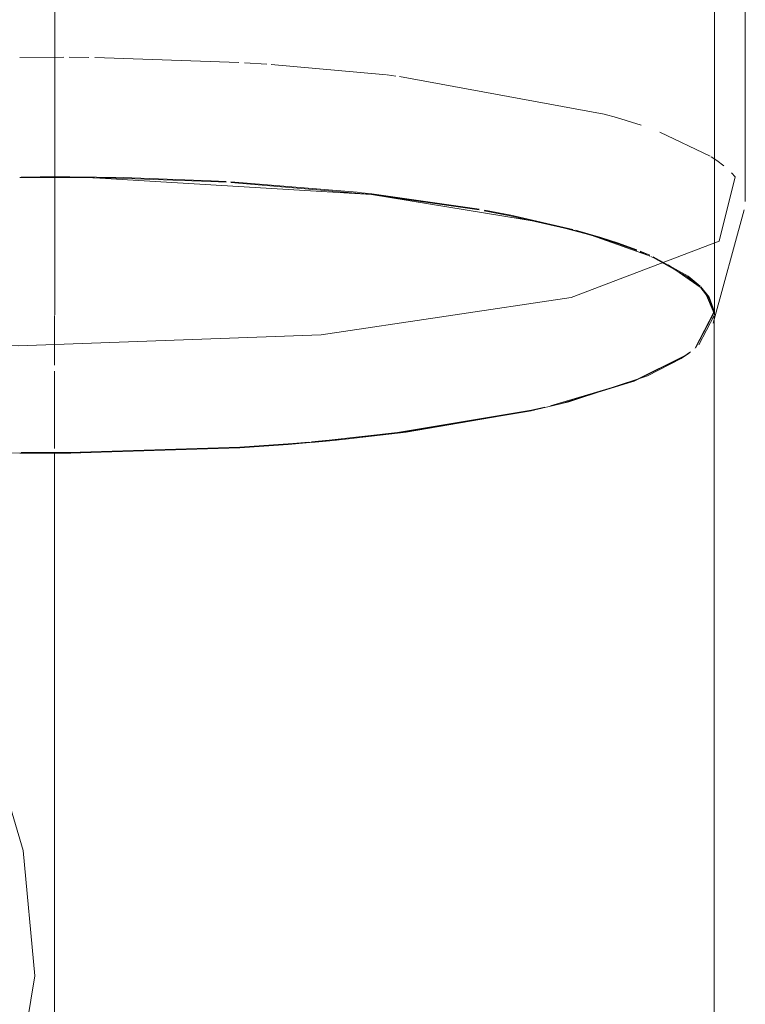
# Model space of a CAD drawing. Header units: millimetres. Extents: x -121 to 34184, y -147 to 33428.
# Tile 202 of 256: x 31232 to 31293, y 5079 to 5161. Entities that reach past the tile are written whole.
import ezdxf

# ---------------------------------------------------------------- set-up
doc = ezdxf.new("R2010")
doc.units = ezdxf.units.MM
doc.linetypes.add('ADSK_Осевая', pattern=[700, 500, -100, 0, -100])
doc.layers.add('P-PIPE-____-CNTR', color=3, linetype='ADSK_Осевая', lineweight=20)
doc.layers.add('P-PIPE-____-OTLN', color=3, linetype='Continuous', lineweight=20)

# ---------------------------------------------------------------- blocks, each defined once
blk = doc.blocks.new('ADSK_ППР_Тройник канализационный_Составной - Тройник канализационный-1734357-_3D_ копия 1 копия 1')
at = {"layer": 'P-PIPE-____-OTLN', "color": 22}
for p, q in [((52433.546, 5145.94), (52433.546, 5181.144)), ((52430.855, 5135.793), (52433.451, 5145.25)), ((52429.377, 5133.724), (52430.932, 5136.709)), ((52430.946, 5136.452), (52429.676, 5133.995)), ((52430.946, 5005.761), (52430.946, 5136.452)), ((52428.852, 5133.309), (52428.203, 5132.865)), ((52400.217, 5126.131), (52399.261, 5126.035)), ((52395.387, 5125.693), (52394.543, 5125.628)), ((52375.385, 5124.951), (52374.463, 5124.955))]:
    blk.add_line(p, q, dxfattribs=at)
at = {"layer": 'P-PIPE-____-OTLN', "color": 10}
for p, q in [((52376.744, 5157.984), (52373.059, 5157.97)), ((52378.824, 5157.97), (52377.174, 5157.982)), ((52391.333, 5157.547), (52379.307, 5157.964)), ((52393.647, 5157.402), (52391.799, 5157.52)), ((52403.621, 5156.504), (52394.004, 5157.378)), ((52404.415, 5156.411), (52403.682, 5156.497)), ((52421.771, 5153.238), (52404.703, 5156.376)), ((52430.607, 5149.739), (52426.427, 5151.74)), ((52431.171, 5149.363), (52430.695, 5149.683)), ((52431.75, 5148.924), (52431.171, 5149.363)), ((52373.062, 5147.937), (52378.656, 5147.938)), ((52381.075, 5147.901), (52377.22, 5147.949)), ((52378.827, 5147.937), (52402.372, 5146.538)), ((52402.372, 5146.538), (52390.655, 5147.533)), ((52402.372, 5146.538), (52416.484, 5144.224)), ((52411.349, 5145.252), (52402.372, 5146.538)), ((52421.459, 5142.908), (52419.397, 5143.5)), ((52425.593, 5141.398), (52424.782, 5141.74)), ((52425.665, 5141.369), (52426.462, 5141)), ((52427.128, 5140.662), (52429.78, 5138.806)), ((52429.799, 5138.788), (52430.134, 5138.42)), ((52430.513, 5137.882), (52429.846, 5138.735)), ((52428.349, 5132.962), (52428.976, 5133.402)), ((52417.304, 5128.871), (52418.217, 5129.095)), ((52397.372, 5125.86), (52399.208, 5126.031)), ((52395.433, 5125.698), (52397.23, 5125.848))]:
    blk.add_line(p, q, dxfattribs=at)
at = {"layer": 'P-PIPE-____-OTLN', "color": 9}
for p, q in [((52432.696, 5148.002), (52432.397, 5148.334)), ((52430.236, 5138.294), (52430.94, 5136.611)), ((52430.932, 5136.709), (52430.513, 5137.882)), ((52424.229, 5130.944), (52428.349, 5132.962)), ((52428.203, 5132.865), (52425.394, 5131.416)), ((52418.217, 5129.095), (52424.181, 5130.926)), ((52425.382, 5131.411), (52418.83, 5129.25)), ((52404.545, 5126.628), (52415.698, 5128.503)), ((52415.956, 5128.56), (52405.283, 5126.723)), ((52415.74, 5128.513), (52416.609, 5128.708)), ((52399.208, 5126.031), (52404.505, 5126.623)), ((52405.269, 5126.721), (52400.217, 5126.131)), ((52391.614, 5125.427), (52377.317, 5124.954)), ((52391.405, 5125.414), (52395.433, 5125.698)), ((52394.543, 5125.628), (52391.623, 5125.428)), ((52373.174, 5124.966), (52374.423, 5124.955)), ((52377.31, 5124.954), (52375.385, 5124.951))]:
    blk.add_line(p, q, dxfattribs=at)
at = {"layer": 'P-PIPE-____-OTLN', "color": 10}
for points in [[(52424.856, 5152.302, 0), (52422.799, 5152.946, 0), (52421.787, 5153.233, 0)], [(52377.22, 5147.949, 0), (52374.714, 5147.95, 0), (52373.183, 5147.938, 0)], [(52390.251, 5147.557, 0), (52388.988, 5147.624, 0), (52381.075, 5147.901, 0)], [(52419.33, 5143.518, 0), (52413.956, 5144.764, 0), (52411.785, 5145.175, 0)], [(52417.004, 5144.104, 0), (52420.684, 5143.141, 0), (52425.399, 5141.485, 0)], [(52424.499, 5141.853, 0), (52422.949, 5142.424, 0), (52421.459, 5142.908, 0)], [(52429.777, 5138.806, 0), (52428.74, 5139.676, 0), (52425.861, 5141.279, 0)]]:
    blk.add_polyline3d(points, dxfattribs=at)
at = {"layer": 'P-PIPE-____-OTLN', "color": 22}
for points in [[(52355.008, 5134.72, 0), (52372.929, 5133.912, 0), (52398.185, 5134.83, 0), (52419.036, 5137.948, 0), (52431.353, 5142.649, 0), (52432.696, 5148.002, 0)], [(52418.83, 5129.25, 0), (52417.091, 5128.82, 0), (52416.336, 5128.645, 0)], [(52398.755, 5125.986, 0), (52397.181, 5125.842, 0), (52395.829, 5125.728, 0)], [(52374.423, 5124.955, 0), (52377.177, 5124.953, 0), (52391.367, 5125.412, 0)], [(52374.088, 5124.957, 0), (52373.065, 5124.966, 0), (52370.759, 5125.002, 0)], [(52350.212, 5054.907, 0), (52359.102, 5056.274, 0), (52367.435, 5062.059, 0), (52372.613, 5071.058, 0), (52374.323, 5081.373, 0), (52373.345, 5091.818, 0), (52370.331, 5101.931, 0)]]:
    blk.add_polyline3d(points, dxfattribs=at)

msp = doc.modelspace()

# ---------------------------------------------------------------- linework, layer by layer
at = {"layer": 'P-PIPE-____-CNTR', "color": 10}
for p, q in [((31235.149, 5136.504), (31235.149, 5169.227)), ((31235.149, 5136.504), (31235.149, 5168.338)), ((31235.113, 5132.303), (31235.113, 5136.452)), ((31235.113, 5125.34), (31235.113, 5131.807))]:
    msp.add_line(p, q, dxfattribs=at)
at = {"layer": 'P-PIPE-____-CNTR', "color": 9}
msp.add_line((31235.113, 5053.778), (31235.113, 5124.982), dxfattribs=at)
at = {"layer": 'P-PIPE-____-OTLN', "color": 22}
for p, q in [((31290.149, 5136.504), (31290.149, 5360.976)), ((31290.135, 5136.761), (31288.581, 5133.777)), ((31287.707, 5133.116), (31283.384, 5130.978)), ((31283.384, 5130.978), (31276.471, 5128.914))]:
    msp.add_line(p, q, dxfattribs=at)
at = {"layer": 'P-PIPE-____-OTLN', "color": 10}
for p, q in [((31236.387, 5148.002), (31240.837, 5147.942)), ((31249.823, 5147.588), (31260.673, 5146.691)), ((31260.734, 5146.684), (31261.576, 5146.59)), ((31261.576, 5146.59), (31270.533, 5145.308)), ((31278.565, 5143.563), (31280.678, 5142.955)), ((31283.945, 5141.809), (31284.757, 5141.468)), ((31289.002, 5138.836), (31289.703, 5137.957))]:
    msp.add_line(p, q, dxfattribs=at)
at = {"layer": 'P-PIPE-____-OTLN', "color": 9}
for p, q in [((31289.703, 5137.957), (31290.135, 5136.761)), ((31258.014, 5126.045), (31256.544, 5125.91)), ((31256.336, 5125.892), (31254.995, 5125.779)), ((31233.294, 5125.01), (31232.34, 5125.019))]:
    msp.add_line(p, q, dxfattribs=at)
at = {"layer": 'P-PIPE-____-OTLN', "color": 10}
for points in [[(31232.35, 5147.99, 0), (31233.918, 5148.002, 0), (31236.387, 5148.002, 0)], [(31240.837, 5147.942, 0), (31248.191, 5147.677, 0), (31249.437, 5147.61, 0)], [(31270.963, 5145.232, 0), (31273.159, 5144.816, 0), (31278.326, 5143.626, 0)], [(31280.678, 5142.955, 0), (31282.153, 5142.476, 0), (31283.66, 5141.922, 0)], [(31285.031, 5141.346, 0), (31287.943, 5139.729, 0), (31288.956, 5138.882, 0)]]:
    msp.add_polyline3d(points, dxfattribs=at)
at = {"layer": 'P-PIPE-____-OTLN', "color": 22}
for points in [[(31275.999, 5128.803, 0), (31274.901, 5128.556, 0), (31263.709, 5126.675, 0), (31258.014, 5126.045, 0)], [(31254.995, 5125.779, 0), (31250.57, 5125.464, 0), (31236.381, 5125.006, 0), (31233.294, 5125.01, 0)]]:
    msp.add_polyline3d(points, dxfattribs=at)

# ---------------------------------------------------------------- block references
at = {"layer": 'P-PIPE-____-OTLN', "color": 10}
msp.add_blockref('ADSK_ППР_Тройник канализационный_Составной - Тройник канализационный-1734357-_3D_ копия 1 копия 1', (-21140.833, 0), dxfattribs=at)

doc.saveas('drawing.dxf')
